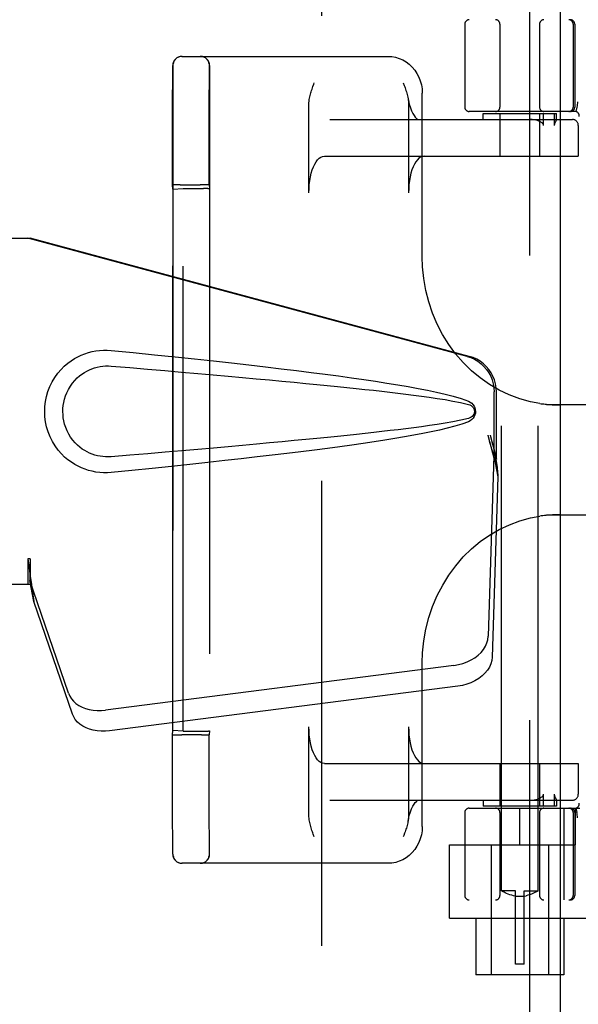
# Model space of a CAD drawing. Header units: inches. Extents: x 0 to 288, y 0 to 186.
# Tile 14 of 73: x 95.9 to 97.81, y 92.97 to 96.33. Entities that reach past the tile are written whole.
import ezdxf

# ---------------------------------------------------------------- set-up
doc = ezdxf.new("R2010")
doc.units = ezdxf.units.IN
doc.header["$LTSCALE"] = 15.847458
doc.header["$MEASUREMENT"] = 0
doc.linetypes.add('HIDDEN', pattern=[0.2, 0.1, -0.1])
doc.layers.add('DEFAULT_2', color=8, linetype='HIDDEN')
doc.layers.add('LEFTHAND_DOOR_ASSEMBLY', color=7, linetype='CONTINUOUS')

msp = doc.modelspace()

# ---------------------------------------------------------------- linework, layer by layer
at = {"layer": 'DEFAULT_2', "color": 8, "linetype": 'HIDDEN'}
for p, q in [((96.9305, 58.3078), (96.9305, 131.3498)), ((97.543, 93.3598), (97.543, 96.8098)), ((97.668, 93.3598), (97.668, 96.8098)), ((99.928, 96.3288), (97.4331, 96.3288)), ((97.418, 96.3138), (97.418, 96.0313)), ((97.538, 96.3138), (97.538, 96.0313)), ((97.673, 96.3138), (97.673, 96.0313)), ((97.7874, 96.3138), (97.7874, 96.0313)), ((97.793, 96.3138), (97.793, 96.0313)), ((96.4531, 96.2038), (97.1567, 96.2038)), ((96.4219, 96.1311), (96.422, 96.1649)), ((96.4228, 96.1728), (96.4228, 93.4848)), ((96.5469, 96.131), (96.547, 96.1648)), ((96.5478, 96.1728), (96.5478, 93.4848)), ((96.4218, 96.0506), (96.4219, 96.1311)), ((96.5468, 96.0507), (96.5469, 96.131)), ((96.4217, 95.9219), (96.4218, 96.0506)), ((96.5467, 95.9224), (96.5468, 96.0507)), ((97.2729, 95.5201), (97.2729, 96.0788)), ((96.8864, 95.7388), (96.8864, 96.0403)), ((97.2264, 96.0403), (97.2264, 95.7388)), ((97.7934, 96.0163), (97.4331, 96.0163)), ((97.8003, 96.0303), (97.7969, 96.0159)), ((97.8003, 96.0303), (97.8003, 96.0309)), ((96.9573, 95.9888), (97.7852, 95.9888)), ((97.4805, 95.9888), (97.4805, 96.0088)), ((97.4805, 96.0088), (97.7305, 96.0088)), ((97.538, 96.0088), (97.538, 95.8638)), ((97.673, 96.0088), (97.673, 95.8638)), ((97.6864, 95.9688), (97.6864, 96.0088)), ((97.7232, 96.0088), (97.7232, 95.9688)), ((97.7287, 95.9842), (97.7268, 95.9806)), ((97.7305, 95.9886), (97.7305, 96.0088)), ((97.7305, 95.9888), (97.7305, 95.9887)), ((97.805, 95.9688), (97.805, 95.8638)), ((97.8052, 95.9688), (97.8052, 95.8638)), ((96.4217, 95.7657), (96.4217, 95.9219)), ((96.5467, 95.7657), (96.5467, 95.9224)), ((96.9391, 95.8638), (97.8052, 95.8638)), ((96.4224, 95.7519), (96.4217, 95.7657)), ((96.4224, 95.7519), (96.4573, 95.7532)), ((96.4224, 93.9057), (96.4224, 95.7519)), ((96.4386, 95.7662), (96.4308, 95.7661)), ((96.4478, 95.7663), (96.4386, 95.7662)), ((96.4478, 95.7663), (96.5157, 95.7663)), ((96.4573, 93.9044), (96.4573, 95.7532)), ((96.4573, 95.7532), (96.5273, 95.7532)), ((96.5252, 95.7662), (96.5157, 95.7663)), ((96.5467, 95.7657), (96.5474, 95.7528)), ((96.5474, 95.7528), (96.5474, 93.9047)), ((98.1744, 95.0163), (97.6968, 95.0163)), ((97.6968, 94.6413), (98.1744, 94.6413)), ((97.2729, 93.5788), (97.2729, 94.1374)), ((96.4217, 93.8918), (96.4224, 93.9057)), ((96.4573, 93.9044), (96.4224, 93.9057)), ((96.4573, 93.9044), (96.5273, 93.9044)), ((96.5474, 93.9047), (96.5467, 93.8918)), ((96.8864, 93.6173), (96.8864, 93.9188)), ((97.2264, 93.9188), (97.2264, 93.6173)), ((96.4431, 93.8913), (96.4527, 93.8913)), ((96.5205, 93.8913), (96.4527, 93.8913)), ((96.5205, 93.8913), (96.5297, 93.8913)), ((96.5297, 93.8913), (96.5376, 93.8914)), ((96.9391, 93.7938), (97.8052, 93.7938)), ((97.538, 93.7938), (97.538, 93.6488)), ((97.673, 93.7938), (97.673, 93.6488)), ((97.805, 93.7938), (97.805, 93.6888)), ((97.8052, 93.7938), (97.8052, 93.6888)), ((96.9573, 93.6688), (97.7852, 93.6688)), ((97.4805, 93.6688), (97.4805, 93.6488)), ((97.6864, 93.6488), (97.6864, 93.6888)), ((97.7232, 93.6888), (97.7232, 93.6488)), ((97.7305, 93.669), (97.7305, 93.6488)), ((97.7305, 93.6689), (97.7305, 93.6688)), ((97.4331, 93.6413), (97.8108, 93.6413)), ((97.7305, 93.6488), (97.4805, 93.6488)), ((97.6055, 93.5163), (97.6055, 93.6413)), ((97.7554, 93.6413), (97.7554, 93.3288)), ((97.7955, 93.5163), (97.7955, 93.6413)), ((97.7969, 93.6417), (97.8003, 93.6272)), ((96.4218, 93.5794), (96.4218, 93.6027)), ((96.5468, 93.5792), (96.5468, 93.6024)), ((97.418, 93.6263), (97.418, 93.3438)), ((97.538, 93.6263), (97.538, 93.3438)), ((97.673, 93.6263), (97.673, 93.3438)), ((97.7874, 93.6263), (97.7874, 93.3438)), ((97.793, 93.6263), (97.793, 93.3438)), ((97.8003, 93.6267), (97.8003, 93.6272)), ((96.4219, 93.5584), (96.4218, 93.5794)), ((96.5469, 93.5582), (96.5468, 93.5792)), ((96.422, 93.4866), (96.422, 93.4995)), ((96.547, 93.4866), (96.547, 93.4996)), ((97.3655, 93.2668), (97.3655, 93.5163)), ((97.3655, 93.5163), (97.7955, 93.5163)), ((97.508, 93.5163), (97.508, 93.0738)), ((97.703, 93.5163), (97.703, 93.0738)), ((97.1567, 93.4538), (96.4531, 93.4538)), ((97.5905, 93.3598), (97.543, 93.3598)), ((97.543, 93.3598), (97.5434, 93.3596)), ((97.5463, 93.358), (97.5434, 93.3596)), ((97.5489, 93.3566), (97.5463, 93.358)), ((97.5522, 93.3549), (97.5488, 93.3566)), ((97.5562, 93.353), (97.5521, 93.355)), ((97.5608, 93.3509), (97.5561, 93.353)), ((97.5661, 93.3487), (97.5608, 93.3509)), ((97.5718, 93.3466), (97.5661, 93.3487)), ((97.5779, 93.3447), (97.5718, 93.3466)), ((97.5842, 93.3431), (97.5779, 93.3447)), ((97.5905, 93.3418), (97.5841, 93.3431)), ((97.5905, 93.1098), (97.5905, 93.3598)), ((97.6205, 93.3406), (97.5905, 93.3406)), ((97.6205, 93.1098), (97.6205, 93.3598)), ((97.6205, 93.3598), (97.668, 93.3598)), ((97.6205, 93.3418), (97.627, 93.3431)), ((97.6332, 93.3447), (97.6269, 93.3431)), ((97.6393, 93.3466), (97.6332, 93.3447)), ((97.645, 93.3487), (97.6392, 93.3466)), ((97.6503, 93.3509), (97.645, 93.3487)), ((97.655, 93.353), (97.6502, 93.3509)), ((97.659, 93.355), (97.6549, 93.353)), ((97.6623, 93.3566), (97.6589, 93.3549)), ((97.6648, 93.358), (97.6622, 93.3566)), ((97.6677, 93.3596), (97.6648, 93.358)), ((97.6677, 93.3596), (97.668, 93.3598)), ((99.928, 93.3288), (97.4331, 93.3288)), ((97.3655, 93.2668), (97.8455, 93.2668)), ((97.4555, 93.2668), (97.4555, 93.0738)), ((97.7555, 93.2668), (97.7555, 93.0738)), ((97.6205, 93.1098), (97.5905, 93.1098)), ((97.7555, 93.0738), (97.4555, 93.0738))]:
    msp.add_line(p, q, dxfattribs=at)
for points in [[(97.1567, 96.2038), (97.1695, 96.203), (97.1822, 96.2007), (97.1947, 96.1969), (97.2067, 96.1916), (97.2181, 96.1849), (97.2287, 96.1769), (97.2385, 96.1676), (97.2473, 96.1571), (97.2549, 96.1457), (97.2612, 96.1334), (97.2663, 96.1203), (97.27, 96.1068), (97.2722, 96.0929), (97.2729, 96.0788)], [(96.422, 96.1649), (96.422, 96.1706), (96.422, 96.1721), (96.4221, 96.1728)], [(96.547, 96.1648), (96.547, 96.1706), (96.547, 96.1721), (96.5471, 96.1728)], [(96.8864, 96.0403), (96.8866, 96.046), (96.8871, 96.0514), (96.8877, 96.0565), (96.8886, 96.0613), (96.8895, 96.0659), (96.8905, 96.0704), (96.8917, 96.0749), (96.8929, 96.0792), (96.8942, 96.0836), (96.8955, 96.0879), (96.897, 96.0923), (96.8984, 96.0966), (96.8999, 96.1009)], [(96.8999, 96.1009), (96.903, 96.1095), (96.9045, 96.1138)], [(97.2083, 96.1138), (97.2115, 96.105), (97.213, 96.1006), (97.2145, 96.0962), (97.216, 96.0918), (97.2175, 96.0874), (97.2188, 96.083), (97.2202, 96.0785), (97.2214, 96.0739), (97.2226, 96.0694), (97.2236, 96.0647)], [(97.2236, 96.0647), (97.2257, 96.0537), (97.2289, 96.0406), (97.2325, 96.0287), (97.2365, 96.0183), (97.2408, 96.0094), (97.245, 96.0022), (97.2492, 95.9966), (97.2531, 95.9927), (97.2565, 95.9902), (97.2591, 95.9891), (97.261, 95.9888)], [(97.2245, 96.0603), (97.2253, 96.0552), (97.2259, 96.0503), (97.2263, 96.0454), (97.2264, 96.0403)], [(97.8024, 96.0492), (97.8019, 96.0448), (97.8013, 96.0403), (97.8008, 96.0357), (97.8003, 96.0309)], [(97.6746, 95.9816), (97.6703, 95.9836), (97.6655, 95.9853), (97.6603, 95.9867), (97.6545, 95.9878), (97.6483, 95.9885), (97.6415, 95.9888)], [(97.6864, 95.9688), (97.6863, 95.9701), (97.6859, 95.9714), (97.6853, 95.9727), (97.6846, 95.9738), (97.6837, 95.9749), (97.6827, 95.9759), (97.6816, 95.9769), (97.6804, 95.9779), (97.6791, 95.9789), (97.6777, 95.9798), (97.6762, 95.9807), (97.6746, 95.9816)], [(97.7305, 95.9887), (97.7305, 95.9883), (97.7303, 95.9878), (97.7301, 95.9873), (97.7298, 95.9866), (97.7295, 95.9858), (97.7291, 95.985), (97.7287, 95.9842)], [(97.7268, 95.9806), (97.7264, 95.9796), (97.7259, 95.9786), (97.7254, 95.9776), (97.7249, 95.9765), (97.7245, 95.9754), (97.7241, 95.9742), (97.7237, 95.9729), (97.7234, 95.9716), (97.7233, 95.9702), (97.7232, 95.9688)], [(96.8864, 95.7388), (96.8868, 95.7529), (96.8877, 95.7666), (96.8894, 95.7801), (96.8916, 95.793), (96.8945, 95.8053), (96.8979, 95.8167), (96.9019, 95.8272), (96.9063, 95.8365), (96.9111, 95.8446), (96.9163, 95.8514), (96.9217, 95.8567), (96.9274, 95.8606), (96.9332, 95.863), (96.9391, 95.8638)], [(97.2791, 95.8638), (97.2732, 95.863), (97.2674, 95.8606), (97.2617, 95.8567), (97.2563, 95.8514), (97.2511, 95.8446), (97.2463, 95.8365), (97.2419, 95.8272), (97.2379, 95.8167), (97.2345, 95.8053), (97.2316, 95.793), (97.2294, 95.7801), (97.2277, 95.7666), (97.2268, 95.7529), (97.2264, 95.7388)], [(96.4308, 95.7661), (96.4276, 95.766), (96.4251, 95.766), (96.4232, 95.7659), (96.4221, 95.7658), (96.4217, 95.7657)], [(96.5467, 95.7657), (96.5463, 95.7658), (96.5452, 95.7659), (96.5433, 95.766), (96.5408, 95.766), (96.5376, 95.7661), (96.5339, 95.7662), (96.5252, 95.7662)], [(97.6737, 95.0209), (97.6419, 95.0268), (97.6055, 95.0368), (97.5698, 95.05), (97.5353, 95.0663), (97.502, 95.0856), (97.4704, 95.1078), (97.4405, 95.1327), (97.4126, 95.1602), (97.3868, 95.19), (97.3633, 95.222), (97.3423, 95.256), (97.3239, 95.2916), (97.3082, 95.3287), (97.2953, 95.3671), (97.2853, 95.4064), (97.2782, 95.4464), (97.274, 95.4868), (97.2729, 95.5202)], [(97.6737, 95.0209), (97.6782, 95.0202), (97.6828, 95.0196), (97.6874, 95.0191), (97.6921, 95.0186), (97.6968, 95.0182), (97.7015, 95.0178), (97.7063, 95.0174), (97.7111, 95.0171), (97.7159, 95.0168), (97.7208, 95.0166), (97.7256, 95.0165), (97.7306, 95.0164), (97.7355, 95.0163), (97.7405, 95.0163)], [(97.7405, 94.6413), (97.7347, 94.6412), (97.7289, 94.6411), (97.7232, 94.641), (97.7175, 94.6408), (97.7119, 94.6405), (97.7063, 94.6401), (97.7007, 94.6397), (97.6952, 94.6392), (97.6897, 94.6387), (97.6843, 94.6381), (97.679, 94.6374), (97.6737, 94.6366)], [(97.2729, 94.1373), (97.2741, 94.1712), (97.2782, 94.2116), (97.2854, 94.2516), (97.2954, 94.2909), (97.3084, 94.3293), (97.3241, 94.3664), (97.3426, 94.4021), (97.3637, 94.436), (97.3872, 94.468), (97.413, 94.4978), (97.4409, 94.5252), (97.4708, 94.5501), (97.5025, 94.5722), (97.5357, 94.5915), (97.5702, 94.6077), (97.6058, 94.6208), (97.6423, 94.6308), (97.6737, 94.6367)], [(96.9391, 93.7938), (96.9332, 93.7946), (96.9274, 93.7969), (96.9217, 93.8008), (96.9163, 93.8061), (96.9111, 93.8129), (96.9063, 93.821), (96.9019, 93.8304), (96.8979, 93.8408), (96.8945, 93.8523), (96.8916, 93.8645), (96.8894, 93.8775), (96.8877, 93.891), (96.8868, 93.9047), (96.8864, 93.9188)], [(97.2264, 93.9188), (97.2268, 93.9047), (97.2277, 93.891), (97.2294, 93.8775), (97.2316, 93.8645), (97.2345, 93.8523), (97.2379, 93.8408), (97.2419, 93.8304), (97.2463, 93.821), (97.2511, 93.8129), (97.2563, 93.8061), (97.2617, 93.8008), (97.2674, 93.7969), (97.2732, 93.7946), (97.2791, 93.7938)], [(96.4217, 93.8152), (96.4217, 93.8522), (96.4217, 93.8717), (96.4217, 93.8918)], [(96.4217, 93.8918), (96.4221, 93.8917), (96.4232, 93.8916), (96.4251, 93.8916), (96.4276, 93.8915), (96.4308, 93.8914), (96.4344, 93.8914), (96.4431, 93.8913)], [(96.5376, 93.8914), (96.5408, 93.8915), (96.5433, 93.8916), (96.5452, 93.8916), (96.5463, 93.8917), (96.5467, 93.8918)], [(96.5467, 93.8144), (96.5467, 93.8517), (96.5467, 93.8714), (96.5467, 93.8918)], [(96.4217, 93.7468), (96.4217, 93.7801), (96.4217, 93.7975), (96.4217, 93.8152)], [(96.5467, 93.7459), (96.5467, 93.7792), (96.5467, 93.7966), (96.5467, 93.8144)], [(96.4217, 93.6844), (96.4217, 93.7149), (96.4217, 93.7307), (96.4217, 93.7468)], [(96.5467, 93.6838), (96.5467, 93.7141), (96.5467, 93.7298), (96.5467, 93.7459)], [(96.4218, 93.6416), (96.4218, 93.6697), (96.4217, 93.6844)], [(96.5468, 93.6411), (96.5468, 93.6692), (96.5467, 93.6838)], [(97.2245, 93.5973), (97.2257, 93.6038), (97.2289, 93.617), (97.2325, 93.6288), (97.2365, 93.6393), (97.2408, 93.6482), (97.245, 93.6553), (97.2492, 93.6609), (97.2531, 93.6648), (97.2565, 93.6673), (97.2591, 93.6685), (97.261, 93.6688)], [(97.6415, 93.6688), (97.6483, 93.6691), (97.6545, 93.6698), (97.6603, 93.6708), (97.6655, 93.6722), (97.6703, 93.6739), (97.6746, 93.6759)], [(97.6746, 93.6759), (97.6762, 93.6768), (97.6777, 93.6777), (97.679, 93.6786), (97.6803, 93.6796), (97.6816, 93.6806), (97.6827, 93.6816), (97.6837, 93.6826), (97.6846, 93.6837), (97.6853, 93.6849), (97.6859, 93.6861), (97.6863, 93.6874), (97.6864, 93.6888)], [(97.7232, 93.6888), (97.7233, 93.6874), (97.7234, 93.6861), (97.7237, 93.6848), (97.724, 93.6837), (97.7243, 93.6826), (97.7247, 93.6816), (97.7251, 93.6806), (97.7256, 93.6796), (97.726, 93.6787), (97.7264, 93.6777), (97.7269, 93.6768), (97.7286, 93.6735)], [(97.7286, 93.6735), (97.729, 93.6727), (97.7293, 93.672), (97.7296, 93.6713), (97.7299, 93.6707), (97.7302, 93.6701), (97.7304, 93.6696), (97.7305, 93.6691), (97.7305, 93.6689)], [(96.4218, 93.6027), (96.4218, 93.6281), (96.4218, 93.6416)], [(96.5468, 93.6024), (96.5468, 93.6277), (96.5468, 93.6411)], [(96.9045, 93.5438), (96.9014, 93.5525), (96.8998, 93.5569), (96.8983, 93.5613), (96.8968, 93.5657), (96.8954, 93.5701), (96.894, 93.5746), (96.8927, 93.5791), (96.8914, 93.5836), (96.8903, 93.5882), (96.8892, 93.5928), (96.8883, 93.5975), (96.8875, 93.6023), (96.8869, 93.6072), (96.8866, 93.6122), (96.8864, 93.6173)], [(97.2264, 93.6173), (97.2262, 93.6115), (97.2258, 93.6061), (97.2251, 93.6011), (97.2245, 93.5973)], [(97.8024, 93.6084), (97.8019, 93.6127), (97.8013, 93.6172), (97.8008, 93.6219), (97.8003, 93.6267)], [(97.2729, 93.5788), (97.2722, 93.5646), (97.2699, 93.5507), (97.2663, 93.5371), (97.2612, 93.5241), (97.2548, 93.5118), (97.2472, 93.5004), (97.2385, 93.4899), (97.2287, 93.4806), (97.2181, 93.4726), (97.2067, 93.4659), (97.1947, 93.4606), (97.1823, 93.4568), (97.1696, 93.4545), (97.1567, 93.4538)], [(97.2245, 93.5973), (97.2243, 93.5962), (97.2233, 93.5916), (97.2223, 93.5871), (97.2212, 93.5827), (97.2199, 93.5783), (97.2187, 93.5739), (97.2173, 93.5696), (97.2159, 93.5652), (97.2144, 93.5609), (97.2129, 93.5566)], [(96.422, 93.4995), (96.4219, 93.5487), (96.4219, 93.5584)], [(96.547, 93.4996), (96.5469, 93.5486), (96.5469, 93.5582)], [(97.2129, 93.5566), (97.2098, 93.548), (97.2083, 93.5438)], [(96.4221, 93.4848), (96.422, 93.4853), (96.422, 93.4866)], [(96.5471, 93.4848), (96.547, 93.4853), (96.547, 93.4866)]]:
    msp.add_lwpolyline(points, dxfattribs=at)
for centre, radius, start, end in [((97.433, 96.3138), 0.015, 90, 180), ((97.523, 96.3138), 0.015, 0, 90), ((97.688, 96.3138), 0.015, 90, 180), ((97.7724, 96.3138), 0.015, 0, 90), ((97.778, 96.3138), 0.015, 0, 90), ((96.4531, 96.1728), 0.031, 90, 180), ((96.4538, 96.1728), 0.031, 90, 180), ((96.5161, 96.1728), 0.031, 0, 90), ((96.5168, 96.1728), 0.031, 0, 90), ((97.433, 96.0313), 0.015, 180, 270), ((97.523, 96.0313), 0.015, 270, 360), ((97.688, 96.0313), 0.015, 180, 270), ((97.7724, 96.0313), 0.015, 270, 360), ((97.778, 96.0313), 0.015, 270, 360), ((97.7934, 96.0013), 0.015, 353.0043, 90), ((97.785, 95.9688), 0.02, 0, 90), ((97.7852, 95.9688), 0.02, 0, 90), ((97.785, 93.6888), 0.02, 270, 360), ((97.7852, 93.6888), 0.02, 270, 360), ((97.433, 93.6263), 0.015, 90, 180), ((97.523, 93.6263), 0.015, 0, 90), ((97.688, 93.6263), 0.015, 90, 180), ((97.7724, 93.6263), 0.015, 0, 90), ((97.778, 93.6263), 0.015, 0, 90), ((97.7934, 93.6563), 0.015, 270, 6.9957), ((96.4531, 93.4848), 0.031, 180, 270), ((96.4538, 93.4848), 0.031, 180, 270), ((96.5161, 93.4848), 0.031, 270, 360), ((96.5168, 93.4848), 0.031, 270, 360), ((97.433, 93.3438), 0.015, 180, 270), ((97.523, 93.3438), 0.015, 270, 360), ((97.688, 93.3438), 0.015, 180, 270), ((97.7724, 93.3438), 0.015, 270, 360), ((97.778, 93.3438), 0.015, 270, 360)]:
    msp.add_arc(centre, radius, start, end, dxfattribs=at)
for centre, start_param, end_param in [((96.5274, 95.7528), 0.000895, 1.571692), ((96.5274, 93.9047), -1.571692, -0.000895)]:
    msp.add_ellipse(centre, major_axis=(0.02, 0), ratio=0.017455, start_param=start_param, end_param=end_param, dxfattribs=at)
at = {"layer": 'LEFTHAND_DOOR_ASSEMBLY', "color": 8, "linetype": 'HIDDEN'}
for p, q in [((97.639, 131.9748), (97.639, 57.6828)), ((95.615, 95.5838), (95.936, 95.5838)), ((97.4257, 95.1814), (95.9283, 95.5838)), ((97.4334, 95.1814), (95.936, 95.5838)), ((97.5181, 94.8309), (97.5181, 95.0607)), ((97.5258, 94.8309), (97.5258, 95.0607)), ((97.4963, 94.9125), (97.5181, 94.8309)), ((97.504, 94.9125), (97.5258, 94.8309)), ((97.5174, 94.8424), (97.4983, 94.2273)), ((97.5174, 94.8424), (97.531, 94.7713)), ((97.5197, 94.8585), (97.5284, 94.8022)), ((97.5258, 94.8309), (97.5181, 94.8309)), ((97.5284, 94.8022), (97.5298, 94.7862)), ((97.531, 94.7713), (97.5118, 94.1562)), ((95.9283, 94.4913), (95.9283, 94.4038)), ((95.936, 94.4913), (95.9283, 94.4913)), ((95.936, 94.4913), (95.936, 94.4038)), ((96.0665, 94.0333), (95.9346, 94.4171)), ((95.9481, 94.3461), (95.9346, 94.4171)), ((95.936, 94.4038), (95.615, 94.4038)), ((95.9439, 94.3765), (95.9481, 94.3461)), ((96.08, 93.9622), (95.9481, 94.3461)), ((97.3808, 94.1282), (96.1933, 93.9757)), ((97.3943, 94.0572), (96.2069, 93.9047))]:
    msp.add_line(p, q, dxfattribs=at)
at = {"layer": 'LEFTHAND_DOOR_ASSEMBLY', "color": 3, "linetype": 'Continuous'}
msp.add_line((97.743, 131.9748), (97.743, 57.6828), dxfattribs=at)
at = {"layer": 'LEFTHAND_DOOR_ASSEMBLY', "color": 8, "linetype": 'HIDDEN'}
for points in [[(96.2119, 94.7858), (96.1991, 94.7849), (96.1862, 94.7848), (96.1733, 94.7856), (96.1604, 94.7872), (96.1476, 94.7896), (96.1351, 94.7928), (96.1229, 94.7967), (96.1109, 94.8014), (96.0992, 94.8069), (96.0877, 94.8132), (96.0763, 94.8204), (96.0649, 94.8288), (96.0535, 94.8384), (96.0423, 94.8494), (96.0313, 94.8622), (96.021, 94.8762), (96.0117, 94.8915), (96.0037, 94.9076), (95.9971, 94.9242), (95.992, 94.9412), (95.9883, 94.9583), (95.9861, 94.9756), (95.9854, 94.9929), (95.986, 95.0102), (95.988, 95.0275), (95.9915, 95.0446), (95.9965, 95.0616), (96.0029, 95.0783), (96.0108, 95.0945), (96.02, 95.1098), (96.0302, 95.124), (96.0412, 95.1369), (96.0524, 95.1481), (96.0638, 95.1579), (96.0753, 95.1664), (96.0868, 95.1738), (96.0984, 95.1802), (96.1101, 95.1858), (96.1222, 95.1906), (96.1345, 95.1946), (96.1471, 95.1978), (96.16, 95.2003), (96.1729, 95.2019)], [(96.1729, 95.2019), (96.186, 95.2027), (96.199, 95.2026), (96.2119, 95.2018)], [(96.2119, 95.2018), (96.2875, 95.1942), (96.3602, 95.1868), (96.4299, 95.1796), (96.4967, 95.1726), (96.5609, 95.1657), (96.6224, 95.1589), (96.6814, 95.1523), (96.7379, 95.1458), (96.7921, 95.1394), (96.8441, 95.1331), (96.894, 95.1269), (96.9418, 95.1207), (96.9876, 95.1146), (97.0315, 95.1086), (97.0735, 95.1026), (97.1138, 95.0966), (97.1524, 95.0906), (97.1894, 95.0845), (97.2247, 95.0784), (97.2585, 95.0722), (97.2908, 95.0659), (97.3216, 95.0594), (97.351, 95.0526), (97.3789, 95.0454), (97.4053, 95.0374), (97.4302, 95.0287)], [(97.4257, 95.1814), (97.4387, 95.1772), (97.451, 95.1716), (97.4627, 95.1646), (97.4736, 95.1565), (97.4835, 95.1471), (97.4924, 95.1368), (97.5, 95.1255), (97.5065, 95.1135), (97.5115, 95.1009), (97.5152, 95.0878), (97.5174, 95.0744), (97.5181, 95.0607)], [(97.5258, 95.0607), (97.5251, 95.0744), (97.5229, 95.0878), (97.5192, 95.1009), (97.5141, 95.1135), (97.5077, 95.1255), (97.5001, 95.1368), (97.4912, 95.1471), (97.4813, 95.1565), (97.4704, 95.1646), (97.4587, 95.1716), (97.4464, 95.1772), (97.4334, 95.1814)], [(96.212, 94.8393), (96.2026, 94.8388), (96.1932, 94.8389), (96.1838, 94.8396), (96.1745, 94.8408), (96.1652, 94.8427), (96.1561, 94.8451), (96.1472, 94.8481), (96.1386, 94.8516), (96.1302, 94.8556), (96.1219, 94.8603), (96.1137, 94.8656), (96.1055, 94.8717), (96.0973, 94.8787), (96.0893, 94.8867), (96.0814, 94.8959), (96.074, 94.906), (96.0674, 94.9168), (96.0617, 94.928), (96.0571, 94.9392), (96.0535, 94.9504), (96.0508, 94.9614), (96.049, 94.9721), (96.0479, 94.9826), (96.0476, 94.993), (96.0478, 95.0033), (96.0488, 95.0138), (96.0505, 95.0245), (96.053, 95.0353), (96.0565, 95.0465), (96.0609, 95.0577), (96.0664, 95.069), (96.0729, 95.0799), (96.0802, 95.0902), (96.0881, 95.0996), (96.0961, 95.1078), (96.1044, 95.115), (96.1126, 95.1212), (96.121, 95.1267), (96.1294, 95.1315), (96.1379, 95.1356), (96.1467, 95.1392), (96.1556, 95.1423), (96.1648, 95.1447), (96.1741, 95.1466), (96.1835, 95.148), (96.193, 95.1487), (96.2025, 95.1488), (96.212, 95.1483)], [(96.212, 95.1483), (96.2753, 95.143), (96.3365, 95.1378), (96.3956, 95.1328), (96.4525, 95.1279), (96.5073, 95.1231), (96.5601, 95.1185), (96.6109, 95.114), (96.6597, 95.1096), (96.7066, 95.1053), (96.7515, 95.1012), (96.7946, 95.0972), (96.8359, 95.0933), (96.8754, 95.0895), (96.9131, 95.0858), (96.9491, 95.0822), (96.9834, 95.0788), (97.0162, 95.0754), (97.0475, 95.0721), (97.0776, 95.0689), (97.1067, 95.0657), (97.135, 95.0625), (97.1626, 95.0593), (97.1897, 95.0561), (97.2166, 95.0528), (97.2435, 95.0494), (97.2703, 95.0458), (97.2971, 95.0421), (97.3239, 95.0381), (97.3507, 95.0339), (97.3774, 95.0292), (97.4039, 95.0239), (97.4303, 95.0179)], [(97.4302, 95.0287), (97.4362, 95.0256), (97.4415, 95.0218), (97.446, 95.0171), (97.4497, 95.0118), (97.4523, 95.0062), (97.4539, 95.0002), (97.4545, 94.994), (97.454, 94.9877), (97.4524, 94.9817), (97.4499, 94.976), (97.4462, 94.9707), (97.4416, 94.9659), (97.4363, 94.962), (97.4302, 94.9588)], [(97.4303, 95.0179), (97.4354, 95.0161), (97.4399, 95.0136), (97.4437, 95.0104), (97.4468, 95.0067), (97.449, 95.0026), (97.4503, 94.9982), (97.4508, 94.9936), (97.4503, 94.9889), (97.4488, 94.9846), (97.4466, 94.9806), (97.4435, 94.977), (97.4397, 94.9738), (97.4353, 94.9714), (97.4303, 94.9696)], [(97.4302, 94.9588), (97.4075, 94.9508), (97.3836, 94.9435), (97.3583, 94.9367), (97.3317, 94.9304), (97.3038, 94.9243), (97.2747, 94.9184), (97.2443, 94.9127), (97.2126, 94.907), (97.1795, 94.9014), (97.1449, 94.8958), (97.1089, 94.8902), (97.0714, 94.8847), (97.0323, 94.8791), (96.9916, 94.8735), (96.9493, 94.8678), (96.9051, 94.8621), (96.8592, 94.8563), (96.8114, 94.8505), (96.7616, 94.8445), (96.7098, 94.8385), (96.6559, 94.8324), (96.5997, 94.8261), (96.5413, 94.8197), (96.4805, 94.8132), (96.4173, 94.8066), (96.3515, 94.7998), (96.283, 94.7929), (96.2119, 94.7858)], [(97.4303, 94.9696), (97.404, 94.9637), (97.3775, 94.9584), (97.3509, 94.9537), (97.3241, 94.9495), (97.2974, 94.9455), (97.2706, 94.9418), (97.2439, 94.9382), (97.2171, 94.9348), (97.1903, 94.9315), (97.1632, 94.9283), (97.1356, 94.9251), (97.1074, 94.9219), (97.0784, 94.9187), (97.0483, 94.9155), (97.017, 94.9122), (96.9843, 94.9088), (96.9499, 94.9054), (96.914, 94.9018), (96.8762, 94.8981), (96.8367, 94.8943), (96.7954, 94.8904), (96.7523, 94.8864), (96.7073, 94.8823), (96.6604, 94.878), (96.6115, 94.8736), (96.5607, 94.8691), (96.5078, 94.8645), (96.4529, 94.8597), (96.3959, 94.8548), (96.3368, 94.8498), (96.2754, 94.8446), (96.212, 94.8393)], [(97.4963, 94.9125), (97.5016, 94.893), (97.507, 94.8738), (97.5124, 94.8549), (97.5178, 94.8365), (97.5231, 94.819), (97.5284, 94.8022)], [(97.504, 94.9125), (97.5066, 94.9029), (97.5092, 94.8935), (97.5119, 94.8843), (97.5145, 94.8753), (97.5171, 94.8667), (97.5197, 94.8585)], [(97.5197, 94.8585), (97.5194, 94.8556), (97.519, 94.8529), (97.5186, 94.8501), (97.5182, 94.8475), (97.5178, 94.8449), (97.5174, 94.8424)], [(97.5298, 94.7862), (97.5306, 94.7762), (97.531, 94.7713)], [(95.9283, 94.4913), (95.9308, 94.471), (95.9335, 94.451), (95.9361, 94.4313), (95.9388, 94.4123), (95.9439, 94.3765)], [(95.936, 94.4913), (95.9358, 94.481), (95.9355, 94.451)], [(95.9355, 94.451), (95.9354, 94.4417), (95.9352, 94.4327)], [(95.9428, 94.3842), (95.9413, 94.3952), (95.9391, 94.4126), (95.9374, 94.4286), (95.9363, 94.4431), (95.9357, 94.4559), (95.9356, 94.4635)], [(95.9352, 94.4327), (95.935, 94.4273), (95.935, 94.4246), (95.9348, 94.4221), (95.9347, 94.4195), (95.9346, 94.4171)], [(97.3808, 94.1282), (97.3962, 94.1309), (97.4111, 94.1349), (97.4256, 94.1402), (97.4392, 94.1467), (97.4518, 94.1544), (97.4633, 94.163), (97.4733, 94.1725), (97.4818, 94.1827), (97.4887, 94.1934), (97.4937, 94.2046), (97.4969, 94.2158), (97.4983, 94.2273)], [(97.5118, 94.1562), (97.5105, 94.1448), (97.5073, 94.1335), (97.5022, 94.1224), (97.4954, 94.1117), (97.4869, 94.1015), (97.4768, 94.092), (97.4654, 94.0834), (97.4527, 94.0757), (97.4391, 94.0692), (97.4247, 94.0639), (97.4098, 94.0599), (97.3943, 94.0572)], [(96.0665, 94.0333), (96.0707, 94.0236), (96.0764, 94.0146), (96.0836, 94.0062), (96.0921, 93.9986), (96.1019, 93.992), (96.1129, 93.9862), (96.1248, 93.9816), (96.1376, 93.978), (96.151, 93.9757), (96.1649, 93.9745), (96.1789, 93.9745), (96.1933, 93.9757)], [(96.2069, 93.9047), (96.1925, 93.9034), (96.1784, 93.9034), (96.1645, 93.9046), (96.1511, 93.907), (96.1384, 93.9105), (96.1264, 93.9152), (96.1155, 93.9209), (96.1057, 93.9276), (96.0971, 93.9352), (96.0899, 93.9436), (96.0843, 93.9526), (96.08, 93.9622)]]:
    msp.add_lwpolyline(points, dxfattribs=at)

doc.saveas('drawing.dxf')
